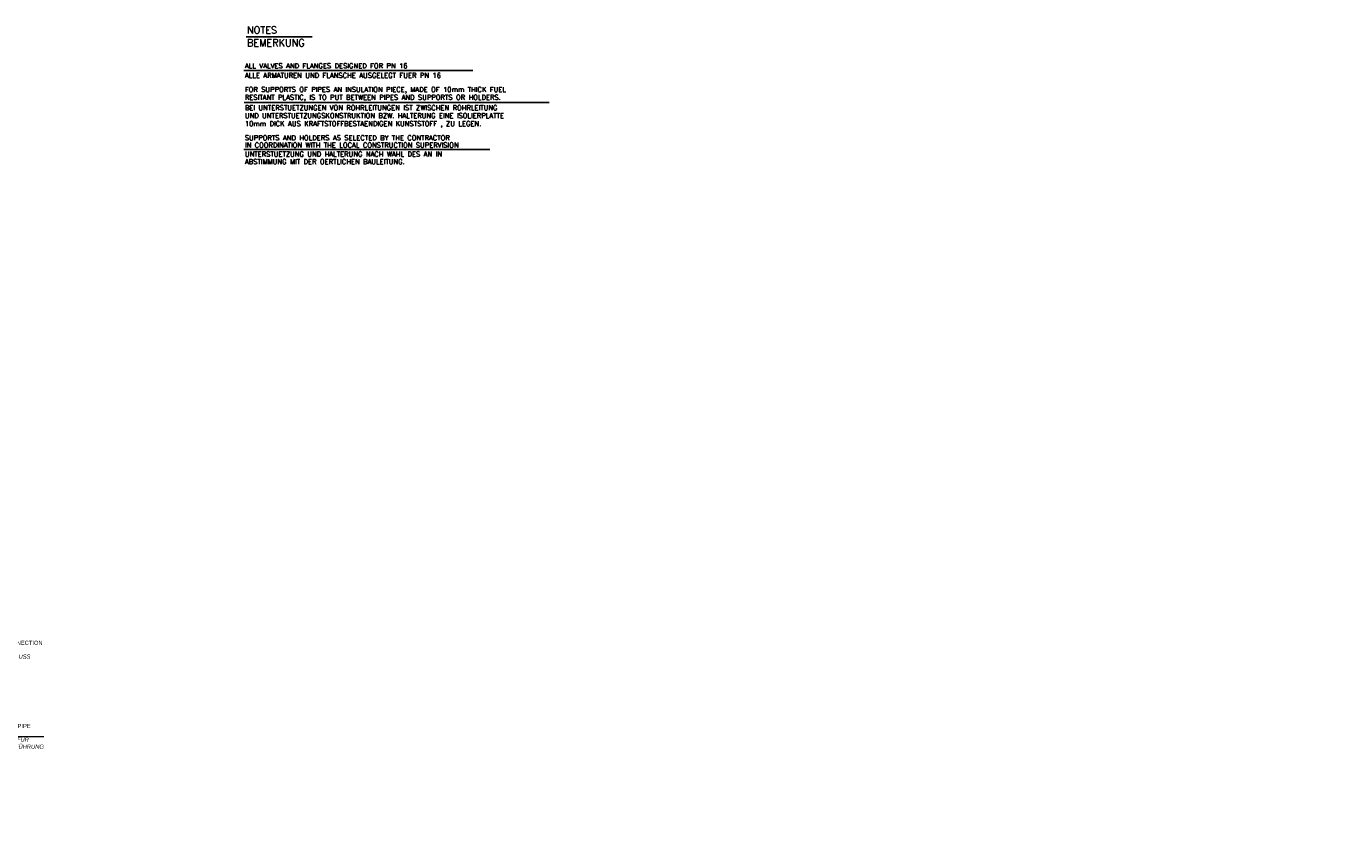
# Model space of a CAD drawing. Header units: millimetres. Extents: x -197187 to 241957296, y -45270 to 70505.
# Tile 30 of 116: x -38644 to -16308, y -11913 to 1586. Entities that reach past the tile are written whole.
import ezdxf

# ---------------------------------------------------------------- set-up
doc = ezdxf.new("R2010")
doc.units = ezdxf.units.MM
doc.header["$LTSCALE"] = 0.5
for name, color, linetype in [('12', 7, 'Continuous'), ('21', 7, 'Continuous'), ('8', 7, 'Continuous')]:
    doc.layers.add(name, color=color, linetype=linetype)
doc.layers.add('P-MGDMD', color=7, linetype='Continuous', lineweight=18)
doc.styles.add('ROMANS', font='ROMANS', dxfattribs={"height": 0.2})

msp = doc.modelspace()

# ---------------------------------------------------------------- linework, layer by layer
at = {"layer": '21', "ltscale": 10}
msp.add_line((-34920.406, 1411.108), (-33804.941, 1411.108), dxfattribs=at)
at = {"layer": '8', "linetype": 'Continuous'}
for p, q in [((-34962.765, 838.987), (-31085.353, 838.987)), ((-34958.059, 297.727), (-29791.145, 297.727)), ((-34962.765, -497.779), (-30795.824, -497.779))]:
    msp.add_line(p, q, dxfattribs=at)
at = {"layer": 'P-MGDMD'}
msp.add_line((-38345.782, -10444.739), (-39503.773, -10444.739), dxfattribs=at)

# ---------------------------------------------------------------- texts
at = {"layer": '12', "linetype": 'Continuous', "lineweight": 50, "style": 'ROMANS'}
for s, p in [('NOTES', (-34909.134, 1464.003)), ('BEMERKUNG', (-34909.134, 1248.003))]:
    msp.add_text(s, height=120, dxfattribs=at).set_placement(p)
at = {"layer": '8', "linetype": 'Continuous', "style": 'ROMANS'}
for s, p in [('ALL VALVES AND FLANGES DESIGNED FOR PN 16', (-34945.134, 876.237)), ('ALLE ARMATUREN UND FLANSCHE AUSGELEGT FUER PN 16', (-34945.134, 713.524)), ('FOR SUPPORTS OF PIPES AN INSULATION PIECE, MADE OF 10mm THICK FUEL', (-34945.134, 475.549)), ('RESITANT PLASTIC, IS TO PUT BETWEEN PIPES AND SUPPORTS OR HOLDERS.', (-34945.134, 343.217)), ('BEI UNTERSTUETZUNGEN VON ROHRLEITUNGEN IST ZWISCHEN ROHRLEITUNG', (-34945.134, 165.395)), ('UND UNTERSTUETZUNGSKONSTRUKTION BZW. HALTERUNG EINE ISOLIERPLATTE ', (-34945.134, 33.062)), ('10mm DICK AUS KRAFTSTOFFBESTAENDIGEN KUNSTSTOFF , ZU LEGEN.', (-34945.134, -103.405)), ('SUPPORTS AND HOLDERS AS SELECTED BY THE CONTRACTOR', (-34945.134, -343.094)), ('IN COORDINATION WITH THE LOCAL CONSTRUCTION SUPERVISION', (-34945.134, -466.73)), ('ABSTIMMUNG MIT DER OERTLICHEN BAULEITUNG.', (-34945.134, -746.17)), ('UNTERSTUETZUNG UND HALTERUNG NACH WAHL DES AN IN ', (-34945.134, -619.152))]:
    msp.add_text(s, height=84, dxfattribs=at).set_placement(p)
at = {"layer": '8', "linetype": 'Continuous', "char_height": 70, "attachment_point": 1, "style": 'ROMANS'}
for s, insert, width in [('{\\fArial|b0|i0|c0|p34;GROUNDING CONNECTION PLATE 50x40x5\\P\\fArial|b0|i1|c0|p34;ERDUNGSANSCHLUSS BLECH  50x40x5 }', (-39661.831, -8816.229), 1308.32149), ('{\\fArial|b0|i0|c0|p34;SEALING FOR PIPE PENETRATION\\P\\fArial|b0|i1|c0|p34;ABDICHTUNG FÜR ROHRDURCHFÜHRUNG}', (-39477.821, -10224.53), 1170.28177), ('\\pi64.96;PRODUCT PIPE\\P\\pi4.9598;PRODUKTENROHR\\P\\pi358.29;mm', (-41556.628, -11493.022), 889.91962), ('\\pi43.799;L1\\P\\pi-2.8674;mm', (-39664.489, -11533.718), 167.59857), ('\\pi28.244;L2\\P\\pi-8.4229;mm', (-39177.991, -11541.658), 156.48751), ('\\pi186.47;CASING\\P\\pi34.802;MANTELROHR\\P\\pi273.14;mm', (-40562.749, -11486.128), 719.6042)]:
    msp.add_mtext(s, dxfattribs=dict(at, insert=insert, width=width))

doc.saveas('drawing.dxf')
